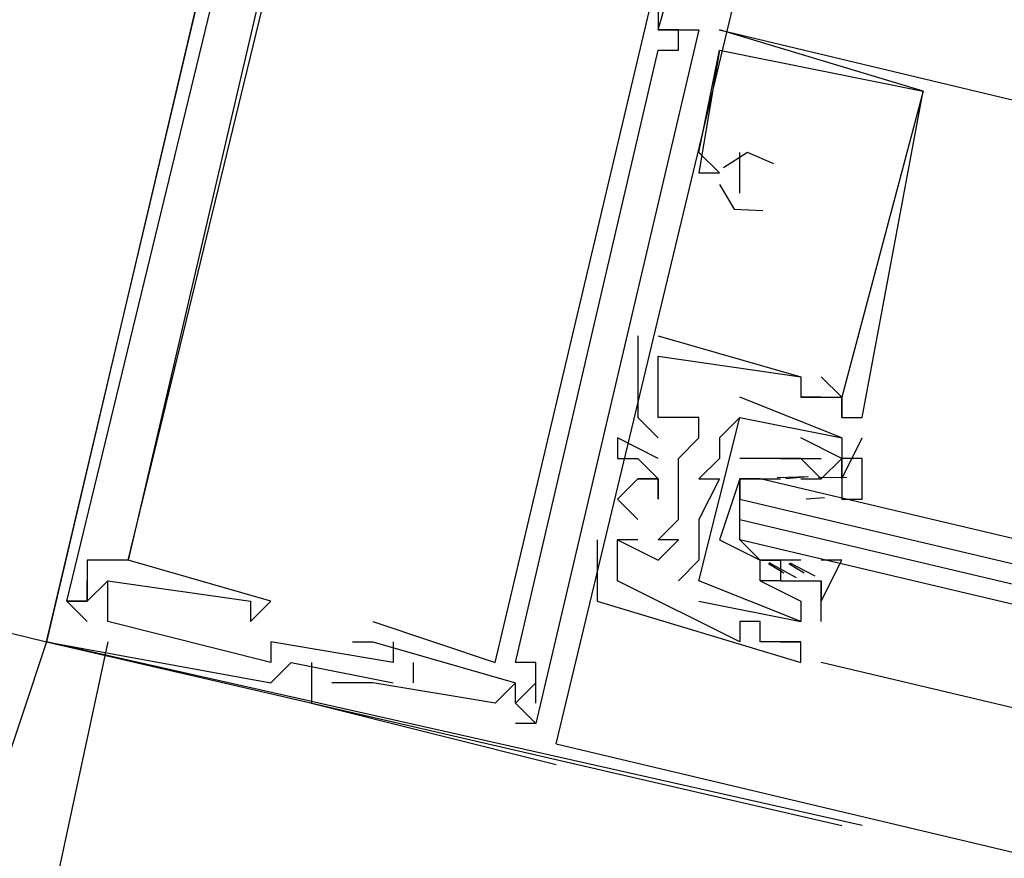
# Model space of a CAD drawing. Header units: feet. Extents: x -79 to 198, y -22 to 181.
# Tile 191 of 256: x 77.369 to 78.013, y 153.943 to 154.491. Entities that reach past the tile are written whole.
import ezdxf

# ---------------------------------------------------------------- set-up
doc = ezdxf.new("R2010")
doc.units = ezdxf.units.FT
doc.layers.add('A-LINEA', color=7, linetype='CONTINUOUS')

msp = doc.modelspace()

# ---------------------------------------------------------------- linework, layer by layer
at = {"layer": 'A-LINEA'}
for p, q in [((77.7867, 154.4844), (77.7867, 154.4844)), ((77.7867, 154.4844), (77.7867, 154.4844)), ((77.7867, 154.4844), (77.7867, 154.4844)), ((77.7867, 154.4844), (77.7867, 154.4844)), ((77.7867, 154.4844), (77.7867, 154.4844)), ((77.7867, 154.4844), (77.7867, 154.4844)), ((77.8, 154.4844), (77.8, 154.4844)), ((77.8, 154.4844), (77.8, 154.4844)), ((77.8, 154.4844), (77.8, 154.4844)), ((77.8, 154.4844), (77.8, 154.4844)), ((77.8, 154.4844), (77.8, 154.4844)), ((77.8, 154.4844), (77.8, 154.4844)), ((77.8133, 154.4844), (77.8133, 154.4844)), ((77.8133, 154.4844), (77.8133, 154.4844)), ((77.8133, 154.4844), (77.8133, 154.4844)), ((77.96, 154.4444), (77.8267, 154.4844)), ((77.8267, 154.4844), (77.8267, 154.4844)), ((77.96, 154.4444), (77.8267, 154.4844)), ((77.8267, 154.4844), (77.8267, 154.4844)), ((77.96, 154.4444), (77.8267, 154.4844)), ((77.8267, 154.4844), (77.8267, 154.4844)), ((77.7867, 154.4711), (77.7867, 154.4711)), ((77.7867, 154.4711), (77.7867, 154.4711)), ((77.7867, 154.4711), (77.7867, 154.4711)), ((77.8, 154.4711), (77.8, 154.4711)), ((77.8, 154.4711), (77.8, 154.4711)), ((77.8, 154.4711), (77.8, 154.4711)), ((77.8267, 154.4711), (77.8267, 154.4711)), ((77.8267, 154.4711), (77.8267, 154.4711)), ((77.8267, 154.4711), (77.8267, 154.4711)), ((77.8267, 154.4711), (77.8267, 154.4711)), ((77.8267, 154.4711), (77.8267, 154.4711)), ((77.8267, 154.4711), (77.8267, 154.4711)), ((77.96, 154.4444), (77.96, 154.4444)), ((77.96, 154.4444), (77.96, 154.4444)), ((77.96, 154.4444), (77.96, 154.4444)), ((77.96, 154.4444), (77.96, 154.4444)), ((77.96, 154.4444), (77.96, 154.4444)), ((77.96, 154.4444), (77.96, 154.4444)), ((77.8133, 154.4044), (77.8133, 154.4044)), ((77.8133, 154.4044), (77.8133, 154.4044)), ((77.8133, 154.4044), (77.8133, 154.4044)), ((77.84, 154.4044), (77.84, 154.4044)), ((77.84, 154.4044), (77.84, 154.4044)), ((77.84, 154.4044), (77.84, 154.4044)), ((77.8133, 154.3911), (77.8133, 154.3911)), ((77.8133, 154.3911), (77.8133, 154.3911)), ((77.8133, 154.3911), (77.8133, 154.3911)), ((77.8267, 154.3911), (77.8267, 154.3911)), ((77.8267, 154.3911), (77.8267, 154.3911)), ((77.8267, 154.3911), (77.8267, 154.3911)), ((77.8267, 154.3911), (77.8267, 154.3911)), ((77.8267, 154.3911), (77.8267, 154.3911)), ((77.8267, 154.3911), (77.8267, 154.3911)), ((77.84, 154.3911), (77.84, 154.3911)), ((77.84, 154.3911), (77.84, 154.3911)), ((77.84, 154.3911), (77.84, 154.3911)), ((77.84, 154.3778), (77.84, 154.3778)), ((77.84, 154.3778), (77.84, 154.3778)), ((77.84, 154.3778), (77.84, 154.3778)), ((77.7733, 154.2844), (77.7733, 154.2844)), ((77.7733, 154.2844), (77.7733, 154.2844)), ((77.7733, 154.2844), (77.7733, 154.2844)), ((77.7867, 154.2844), (77.7867, 154.2844)), ((77.7867, 154.2844), (77.7867, 154.2844)), ((77.7867, 154.2844), (77.7867, 154.2844)), ((77.7867, 154.2711), (77.7867, 154.2711)), ((77.7867, 154.2711), (77.7867, 154.2711)), ((77.7867, 154.2711), (77.7867, 154.2711)), ((77.7867, 154.2711), (77.7867, 154.2711)), ((77.7867, 154.2711), (77.7867, 154.2711)), ((77.7867, 154.2711), (77.7867, 154.2711)), ((77.88, 154.2578), (77.88, 154.2578)), ((77.88, 154.2578), (77.88, 154.2578)), ((77.88, 154.2578), (77.88, 154.2578)), ((77.88, 154.2578), (77.88, 154.2578)), ((77.88, 154.2578), (77.88, 154.2578)), ((77.88, 154.2578), (77.88, 154.2578)), ((77.8933, 154.2578), (77.8933, 154.2578)), ((77.8933, 154.2578), (77.8933, 154.2578)), ((77.8933, 154.2578), (77.8933, 154.2578)), ((77.9067, 154.2178), (77.84, 154.2444)), ((77.84, 154.2444), (77.84, 154.2444)), ((77.9067, 154.2178), (77.84, 154.2444)), ((77.84, 154.2444), (77.84, 154.2444)), ((77.88, 154.2444), (77.88, 154.2444)), ((77.88, 154.2444), (77.88, 154.2444)), ((77.88, 154.2444), (77.88, 154.2444)), ((77.88, 154.2444), (77.88, 154.2444)), ((77.88, 154.2444), (77.88, 154.2444)), ((77.88, 154.2444), (77.88, 154.2444)), ((77.8933, 154.2444), (77.8933, 154.2444)), ((77.8933, 154.2444), (77.8933, 154.2444)), ((77.8933, 154.2444), (77.8933, 154.2444)), ((77.9067, 154.2444), (77.9067, 154.2444)), ((77.9067, 154.2444), (77.9067, 154.2444)), ((77.9067, 154.2444), (77.9067, 154.2444)), ((77.9067, 154.2444), (77.9067, 154.2444)), ((77.9067, 154.2444), (77.9067, 154.2444)), ((77.9067, 154.2444), (77.9067, 154.2444)), ((77.9067, 154.2444), (77.9067, 154.2444)), ((77.9067, 154.2444), (77.9067, 154.2444)), ((77.9067, 154.2444), (77.9067, 154.2444)), ((77.7733, 154.2311), (77.7733, 154.2311)), ((77.7733, 154.2311), (77.7733, 154.2311)), ((77.7733, 154.2311), (77.7733, 154.2311)), ((77.7867, 154.2311), (77.7867, 154.2311)), ((77.7867, 154.2311), (77.7867, 154.2311)), ((77.7867, 154.2311), (77.7867, 154.2311)), ((77.8133, 154.2311), (77.8133, 154.2311)), ((77.8133, 154.2311), (77.8133, 154.2311)), ((77.8133, 154.2311), (77.8133, 154.2311)), ((77.84, 154.2311), (77.84, 154.2311)), ((77.84, 154.2311), (77.84, 154.2311)), ((77.84, 154.2311), (77.84, 154.2311)), ((77.84, 154.2311), (77.84, 154.2311)), ((77.9067, 154.2311), (77.9067, 154.2311)), ((77.9067, 154.2311), (77.9067, 154.2311)), ((77.9067, 154.2311), (77.9067, 154.2311)), ((77.9067, 154.2311), (77.9067, 154.2311)), ((77.9067, 154.2311), (77.9067, 154.2311)), ((77.9067, 154.2311), (77.9067, 154.2311)), ((77.92, 154.2311), (77.92, 154.2311)), ((77.92, 154.2311), (77.92, 154.2311)), ((77.92, 154.2311), (77.92, 154.2311)), ((77.76, 154.2178), (77.76, 154.2178)), ((77.76, 154.2178), (77.76, 154.2178)), ((77.76, 154.2178), (77.76, 154.2178)), ((77.7867, 154.2178), (77.7867, 154.2178)), ((77.7867, 154.2178), (77.7867, 154.2178)), ((77.7867, 154.2178), (77.7867, 154.2178)), ((77.8133, 154.2178), (77.8133, 154.2178)), ((77.8133, 154.2178), (77.8133, 154.2178)), ((77.8133, 154.2178), (77.8133, 154.2178)), ((77.8267, 154.2178), (77.8267, 154.2178)), ((77.8267, 154.2178), (77.8267, 154.2178)), ((77.88, 154.2178), (77.88, 154.2178)), ((77.88, 154.2178), (77.88, 154.2178)), ((77.9067, 154.1911), (77.92, 154.2178)), ((77.9067, 154.2178), (77.9067, 154.2178)), ((77.9067, 154.2178), (77.9067, 154.2178)), ((77.9067, 154.1911), (77.92, 154.2178)), ((77.9067, 154.2178), (77.9067, 154.2178)), ((77.9067, 154.2178), (77.9067, 154.2178)), ((77.92, 154.2178), (77.92, 154.2178)), ((77.92, 154.2178), (77.92, 154.2178)), ((77.76, 154.2044), (77.76, 154.2044)), ((77.76, 154.2044), (77.76, 154.2044)), ((77.76, 154.2044), (77.76, 154.2044)), ((77.7733, 154.2044), (77.7733, 154.2044)), ((77.7733, 154.2044), (77.7733, 154.2044)), ((77.7733, 154.2044), (77.7733, 154.2044)), ((77.7867, 154.2044), (77.7867, 154.2044)), ((77.7867, 154.2044), (77.7867, 154.2044)), ((77.7867, 154.2044), (77.7867, 154.2044)), ((77.8, 154.2044), (77.8, 154.2044)), ((77.8, 154.2044), (77.8, 154.2044)), ((77.8, 154.2044), (77.8, 154.2044)), ((77.8267, 154.2044), (77.8267, 154.2044)), ((77.8267, 154.2044), (77.8267, 154.2044)), ((77.8667, 154.2044), (77.8667, 154.2044)), ((77.8667, 154.2044), (77.8667, 154.2044)), ((77.88, 154.2044), (77.88, 154.2044)), ((77.88, 154.2044), (77.88, 154.2044)), ((77.88, 154.2044), (77.88, 154.2044)), ((77.88, 154.2044), (77.88, 154.2044)), ((77.8933, 154.2044), (77.8933, 154.2044)), ((77.8933, 154.2044), (77.8933, 154.2044)), ((77.9067, 154.2044), (77.9067, 154.2044)), ((77.9067, 154.2044), (77.9067, 154.2044)), ((77.7733, 154.1911), (77.7733, 154.1911)), ((77.7733, 154.1911), (77.7733, 154.1911)), ((77.7733, 154.1911), (77.7733, 154.1911)), ((77.7867, 154.1911), (77.7867, 154.1911)), ((77.7867, 154.1911), (77.7867, 154.1911)), ((77.7867, 154.1911), (77.7867, 154.1911)), ((77.8, 154.1911), (77.8, 154.1911)), ((77.8, 154.1911), (77.8, 154.1911)), ((77.8, 154.1911), (77.8, 154.1911)), ((77.8133, 154.1911), (77.8133, 154.1911)), ((77.8133, 154.1911), (77.8133, 154.1911)), ((77.8267, 154.1911), (77.8267, 154.1911)), ((77.84, 154.1911), (77.8267, 154.1511)), ((77.8267, 154.1911), (77.8267, 154.1911)), ((77.8644, 154.192), (77.8848, 154.1925)), ((77.8667, 154.1911), (77.8667, 154.1911)), ((77.8702, 154.1913), (77.8821, 154.1923)), ((77.88, 154.1911), (77.8933, 154.1911)), ((77.88, 154.1911), (77.88, 154.1911)), ((77.8915, 154.1919), (77.9098, 154.1922)), ((77.8933, 154.1911), (77.8933, 154.1911)), ((77.8933, 154.1911), (77.8933, 154.1911)), ((77.9067, 154.1911), (77.9067, 154.1911)), ((77.9067, 154.1911), (77.9067, 154.1911)), ((77.76, 154.1778), (77.76, 154.1778)), ((77.76, 154.1778), (77.76, 154.1778)), ((77.76, 154.1778), (77.76, 154.1778)), ((77.8, 154.1778), (77.8, 154.1778)), ((77.8, 154.1778), (77.8, 154.1778)), ((77.8, 154.1778), (77.8, 154.1778)), ((77.84, 154.1644), (77.84, 154.1778)), ((77.8835, 154.1779), (77.8954, 154.1789)), ((77.7733, 154.1644), (77.7733, 154.1644)), ((77.7733, 154.1644), (77.7733, 154.1644)), ((77.7733, 154.1644), (77.7733, 154.1644)), ((77.8, 154.1644), (77.8, 154.1644)), ((77.8, 154.1644), (77.8, 154.1644)), ((77.8, 154.1644), (77.8, 154.1644)), ((77.8133, 154.1644), (77.8133, 154.1644)), ((77.8133, 154.1644), (77.8133, 154.1644)), ((77.7467, 154.1511), (77.7467, 154.1511)), ((77.7467, 154.1511), (77.7467, 154.1511)), ((77.7467, 154.1511), (77.7467, 154.1511)), ((77.76, 154.1511), (77.76, 154.1511)), ((77.76, 154.1511), (77.76, 154.1511)), ((77.76, 154.1511), (77.76, 154.1511)), ((77.76, 154.1511), (77.76, 154.1511)), ((77.76, 154.1511), (77.76, 154.1511)), ((77.76, 154.1511), (77.76, 154.1511)), ((77.7733, 154.1511), (77.7733, 154.1511)), ((77.7733, 154.1511), (77.7733, 154.1511)), ((77.7733, 154.1511), (77.7733, 154.1511)), ((77.7867, 154.1511), (77.7867, 154.1511)), ((77.7867, 154.1511), (77.7867, 154.1511)), ((77.7867, 154.1511), (77.7867, 154.1511)), ((77.8, 154.1511), (77.8, 154.1511)), ((77.8, 154.1511), (77.8, 154.1511)), ((77.8, 154.1511), (77.8, 154.1511)), ((77.84, 154.1511), (77.84, 154.1511)), ((77.8533, 154.1511), (77.8533, 154.1511)), ((77.4133, 154.1378), (77.4133, 154.1378)), ((77.4133, 154.1378), (77.4133, 154.1378)), ((77.4133, 154.1378), (77.4133, 154.1378)), ((77.44, 154.1378), (77.44, 154.1378)), ((77.44, 154.1378), (77.44, 154.1378)), ((77.44, 154.1378), (77.44, 154.1378)), ((77.44, 154.1378), (77.44, 154.1378)), ((77.44, 154.1378), (77.44, 154.1378)), ((77.44, 154.1378), (77.44, 154.1378)), ((77.76, 154.1378), (77.76, 154.1378)), ((77.76, 154.1378), (77.76, 154.1378)), ((77.76, 154.1378), (77.76, 154.1378)), ((77.7867, 154.1378), (77.7867, 154.1378)), ((77.7867, 154.1378), (77.7867, 154.1378)), ((77.7867, 154.1378), (77.7867, 154.1378)), ((77.8133, 154.1378), (77.8133, 154.1378)), ((77.8133, 154.1378), (77.8133, 154.1378)), ((77.8533, 154.1378), (77.8533, 154.1378)), ((77.8533, 154.1378), (77.8533, 154.1378)), ((77.8667, 154.1378), (77.8667, 154.1378)), ((77.88, 154.1378), (77.8667, 154.1378)), ((77.88, 154.1378), (77.88, 154.1378)), ((77.88, 154.1378), (77.88, 154.1378)), ((77.8689, 154.1293), (77.8587, 154.1355)), ((77.8772, 154.1264), (77.8592, 154.1361)), ((77.8822, 154.1293), (77.8721, 154.1355)), ((77.8893, 154.1275), (77.873, 154.1359)), ((77.4133, 154.1244), (77.4133, 154.1244)), ((77.4133, 154.1244), (77.4133, 154.1244)), ((77.4133, 154.1244), (77.4133, 154.1244)), ((77.4267, 154.1244), (77.4267, 154.1244)), ((77.4267, 154.1244), (77.4267, 154.1244)), ((77.4267, 154.1244), (77.4267, 154.1244)), ((77.4267, 154.1244), (77.4267, 154.1244)), ((77.4267, 154.1244), (77.4267, 154.1244)), ((77.4267, 154.1244), (77.4267, 154.1244)), ((77.76, 154.1244), (77.76, 154.1244)), ((77.76, 154.1244), (77.76, 154.1244)), ((77.76, 154.1244), (77.76, 154.1244)), ((77.8, 154.1244), (77.8, 154.1244)), ((77.8, 154.1244), (77.8, 154.1244)), ((77.8133, 154.1244), (77.8133, 154.1244)), ((77.8133, 154.1244), (77.8133, 154.1244)), ((77.8533, 154.1244), (77.8533, 154.1244)), ((77.8533, 154.1244), (77.8533, 154.1244)), ((77.8533, 154.1244), (77.8533, 154.1244)), ((77.8533, 154.1244), (77.8533, 154.1244)), ((77.8667, 154.1244), (77.8667, 154.1244)), ((77.8667, 154.1244), (77.8667, 154.1244)), ((77.8933, 154.0978), (77.8933, 154.1244)), ((77.8933, 154.1244), (77.8933, 154.1244)), ((77.8933, 154.0978), (77.8933, 154.1244)), ((77.8933, 154.1244), (77.8933, 154.1244)), ((77.4, 154.1111), (77.4, 154.1111)), ((77.4, 154.1111), (77.4, 154.1111)), ((77.4, 154.1111), (77.4, 154.1111)), ((77.4, 154.1111), (77.4, 154.1111)), ((77.4, 154.1111), (77.4, 154.1111)), ((77.4, 154.1111), (77.4, 154.1111)), ((77.4133, 154.1111), (77.4133, 154.1111)), ((77.4133, 154.1111), (77.4133, 154.1111)), ((77.4133, 154.1111), (77.4133, 154.1111)), ((77.4133, 154.1111), (77.4133, 154.1111)), ((77.4133, 154.1111), (77.4133, 154.1111)), ((77.4133, 154.1111), (77.4133, 154.1111)), ((77.4133, 154.1111), (77.4133, 154.1111)), ((77.4133, 154.1111), (77.4133, 154.1111)), ((77.4133, 154.1111), (77.4133, 154.1111)), ((77.52, 154.1111), (77.52, 154.1111)), ((77.52, 154.1111), (77.52, 154.1111)), ((77.52, 154.1111), (77.52, 154.1111)), ((77.5333, 154.1111), (77.5333, 154.1111)), ((77.5333, 154.1111), (77.5333, 154.1111)), ((77.5333, 154.1111), (77.5333, 154.1111)), ((77.7467, 154.1111), (77.7467, 154.1111)), ((77.7467, 154.1111), (77.7467, 154.1111)), ((77.7467, 154.1111), (77.7467, 154.1111)), ((77.8133, 154.1111), (77.88, 154.0978)), ((77.8133, 154.1111), (77.8133, 154.1111)), ((77.8133, 154.1111), (77.88, 154.0978)), ((77.8133, 154.1111), (77.8133, 154.1111)), ((77.88, 154.1111), (77.88, 154.1111)), ((77.88, 154.1111), (77.88, 154.1111)), ((77.4133, 154.0978), (77.4133, 154.0978)), ((77.4133, 154.0978), (77.4133, 154.0978)), ((77.4133, 154.0978), (77.4133, 154.0978)), ((77.4267, 154.0978), (77.4267, 154.0978)), ((77.4267, 154.0978), (77.4267, 154.0978)), ((77.4267, 154.0978), (77.4267, 154.0978)), ((77.52, 154.0978), (77.52, 154.0978)), ((77.52, 154.0978), (77.52, 154.0978)), ((77.52, 154.0978), (77.52, 154.0978)), ((77.6, 154.0978), (77.6, 154.0978)), ((77.6, 154.0978), (77.6, 154.0978)), ((77.6, 154.0978), (77.6, 154.0978)), ((77.84, 154.0978), (77.84, 154.0978)), ((77.84, 154.0978), (77.84, 154.0978)), ((77.84, 154.0978), (77.84, 154.0978)), ((77.8533, 154.0978), (77.8533, 154.0978)), ((77.8533, 154.0978), (77.8533, 154.0978)), ((77.8533, 154.0978), (77.8533, 154.0978)), ((77.88, 154.0978), (77.88, 154.0978)), ((77.88, 154.0978), (77.88, 154.0978)), ((77.88, 154.0978), (77.88, 154.0978)), ((77.88, 154.0978), (77.88, 154.0978)), ((77.8933, 154.0978), (77.8933, 154.0978)), ((77.8933, 154.0978), (77.8933, 154.0978)), ((77.3867, 154.0844), (77.3467, 153.9644)), ((77.4267, 154.0844), (77.3867, 153.8978)), ((77.92, 153.9644), (77.3867, 154.0844)), ((77.3867, 154.0844), (77.9067, 153.9644)), ((77.3867, 154.0844), (77.3867, 154.0844)), ((77.3867, 154.0844), (77.3867, 154.0844)), ((77.3867, 154.0844), (77.3867, 154.0844)), ((77.5333, 154.0844), (77.5333, 154.0844)), ((77.5333, 154.0844), (77.5333, 154.0844)), ((77.5333, 154.0844), (77.5333, 154.0844)), ((77.5333, 154.0844), (77.5333, 154.0844)), ((77.5333, 154.0844), (77.5333, 154.0844)), ((77.5333, 154.0844), (77.5333, 154.0844)), ((77.5867, 154.0844), (77.5867, 154.0844)), ((77.5867, 154.0844), (77.5867, 154.0844)), ((77.5867, 154.0844), (77.5867, 154.0844)), ((77.6, 154.0844), (77.6, 154.0844)), ((77.6, 154.0844), (77.6, 154.0844)), ((77.6, 154.0844), (77.6, 154.0844)), ((77.6133, 154.0844), (77.6133, 154.0844)), ((77.6133, 154.0844), (77.6133, 154.0844)), ((77.6133, 154.0844), (77.6133, 154.0844)), ((77.6267, 154.0844), (77.6267, 154.0844)), ((77.6267, 154.0844), (77.6267, 154.0844)), ((77.6267, 154.0844), (77.6267, 154.0844)), ((77.6267, 154.0844), (77.6267, 154.0844)), ((77.6267, 154.0844), (77.6267, 154.0844)), ((77.6267, 154.0844), (77.6267, 154.0844)), ((77.84, 154.0844), (77.84, 154.0844)), ((77.84, 154.0844), (77.84, 154.0844)), ((77.84, 154.0844), (77.84, 154.0844)), ((77.8533, 154.0844), (77.8533, 154.0844)), ((77.8533, 154.0844), (77.8533, 154.0844)), ((77.8533, 154.0844), (77.8533, 154.0844)), ((77.8667, 154.0844), (77.8667, 154.0844)), ((77.8667, 154.0844), (77.8667, 154.0844)), ((77.8667, 154.0844), (77.8667, 154.0844)), ((77.8667, 154.0844), (77.8667, 154.0844)), ((77.8667, 154.0844), (77.8667, 154.0844)), ((77.8667, 154.0844), (77.8667, 154.0844)), ((77.88, 154.0844), (77.88, 154.0844)), ((77.88, 154.0844), (77.88, 154.0844)), ((77.88, 154.0844), (77.88, 154.0844)), ((77.88, 154.0844), (77.88, 154.0844)), ((77.88, 154.0844), (77.88, 154.0844)), ((77.88, 154.0844), (77.88, 154.0844)), ((77.5333, 154.0711), (77.5333, 154.0711)), ((77.5333, 154.0711), (77.5333, 154.0711)), ((77.5333, 154.0711), (77.5333, 154.0711)), ((77.5467, 154.0711), (77.5467, 154.0711)), ((77.5467, 154.0711), (77.5467, 154.0711)), ((77.5467, 154.0711), (77.5467, 154.0711)), ((77.56, 154.0711), (77.56, 154.0711)), ((77.56, 154.0711), (77.56, 154.0711)), ((77.56, 154.0711), (77.56, 154.0711)), ((77.5733, 154.0711), (77.5733, 154.0711)), ((77.5733, 154.0711), (77.5733, 154.0711)), ((77.5733, 154.0711), (77.5733, 154.0711)), ((77.5733, 154.0711), (77.5733, 154.0711)), ((77.5733, 154.0711), (77.5733, 154.0711)), ((77.5733, 154.0711), (77.5733, 154.0711)), ((77.6133, 154.0711), (77.6133, 154.0711)), ((77.6133, 154.0711), (77.6133, 154.0711)), ((77.6133, 154.0711), (77.6133, 154.0711)), ((77.6267, 154.0578), (77.6267, 154.0711)), ((77.6267, 154.0711), (77.6267, 154.0711)), ((77.6267, 154.0578), (77.6267, 154.0711)), ((77.6267, 154.0711), (77.6267, 154.0711)), ((77.6267, 154.0578), (77.6267, 154.0711)), ((77.6267, 154.0711), (77.6267, 154.0711)), ((77.68, 154.0711), (77.68, 154.0711)), ((77.68, 154.0711), (77.68, 154.0711)), ((77.68, 154.0711), (77.68, 154.0711)), ((77.6933, 154.0711), (77.6933, 154.0711)), ((77.6933, 154.0711), (77.6933, 154.0711)), ((77.6933, 154.0711), (77.6933, 154.0711)), ((77.7067, 154.0711), (77.7067, 154.0711)), ((77.7067, 154.0711), (77.7067, 154.0711)), ((77.7067, 154.0711), (77.7067, 154.0711)), ((77.88, 154.0711), (77.88, 154.0711)), ((77.88, 154.0711), (77.88, 154.0711)), ((77.88, 154.0711), (77.88, 154.0711)), ((79.52, 153.6844), (77.8933, 154.0711)), ((77.5333, 154.0578), (77.5333, 154.0578)), ((77.5333, 154.0578), (77.5333, 154.0578)), ((77.5333, 154.0578), (77.5333, 154.0578)), ((77.5733, 154.0578), (77.5733, 154.0578)), ((77.5733, 154.0578), (77.5733, 154.0578)), ((77.5733, 154.0578), (77.5733, 154.0578)), ((77.6, 154.0578), (77.6, 154.0578)), ((77.6, 154.0578), (77.6, 154.0578)), ((77.6, 154.0578), (77.6, 154.0578)), ((77.6133, 154.0578), (77.6133, 154.0578)), ((77.6133, 154.0578), (77.6133, 154.0578)), ((77.6133, 154.0578), (77.6133, 154.0578)), ((77.6267, 154.0578), (77.6267, 154.0578)), ((77.6267, 154.0578), (77.6267, 154.0578)), ((77.6267, 154.0578), (77.6267, 154.0578)), ((77.6933, 154.0578), (77.6933, 154.0578)), ((77.6933, 154.0578), (77.6933, 154.0578)), ((77.6933, 154.0578), (77.6933, 154.0578)), ((77.6933, 154.0578), (77.6933, 154.0578)), ((77.6933, 154.0578), (77.6933, 154.0578)), ((77.6933, 154.0578), (77.6933, 154.0578)), ((77.7067, 154.0578), (77.7067, 154.0578)), ((77.7067, 154.0578), (77.7067, 154.0578)), ((77.7067, 154.0578), (77.7067, 154.0578)), ((77.56, 154.0444), (77.56, 154.0444)), ((77.56, 154.0444), (77.56, 154.0444)), ((77.56, 154.0444), (77.56, 154.0444)), ((77.68, 154.0444), (77.68, 154.0444)), ((77.68, 154.0444), (77.68, 154.0444)), ((77.68, 154.0444), (77.68, 154.0444)), ((77.6933, 154.0444), (77.6933, 154.0444)), ((77.6933, 154.0444), (77.6933, 154.0444)), ((77.6933, 154.0444), (77.6933, 154.0444)), ((77.6933, 154.0444), (77.6933, 154.0444)), ((77.6933, 154.0444), (77.6933, 154.0444)), ((77.6933, 154.0444), (77.6933, 154.0444)), ((77.7067, 154.0444), (77.7067, 154.0444)), ((77.7067, 154.0444), (77.7067, 154.0444)), ((77.7067, 154.0444), (77.7067, 154.0444)), ((77.7067, 154.0311), (77.6933, 154.0311)), ((77.6933, 154.0311), (77.6933, 154.0311)), ((77.7067, 154.0311), (77.6933, 154.0311)), ((77.6933, 154.0311), (77.6933, 154.0311)), ((77.7067, 154.0311), (77.6933, 154.0311)), ((77.6933, 154.0311), (77.6933, 154.0311)), ((77.7067, 154.0311), (77.7067, 154.0311)), ((77.7067, 154.0311), (77.7067, 154.0311)), ((77.7067, 154.0311), (77.7067, 154.0311)), ((77.72, 154.0178), (77.72, 154.0178)), ((77.72, 154.0178), (77.72, 154.0178)), ((77.72, 154.0178), (86.3733, 151.9644)), ((77.72, 154.0178), (77.72, 154.0178)), ((77.72, 154.0044), (77.72, 154.0044)), ((77.72, 154.0044), (77.72, 154.0044)), ((77.72, 154.0044), (77.72, 154.0044))]:
    msp.add_line(p, q, dxfattribs=at)
for points in [[(76.7333, 154.2444), (77.3867, 154.0844), (78.3733, 158.2578)], [(77.5467, 154.7511), (77.5467, 154.7644), (77.3867, 154.0844), (77.5333, 154.0578), (77.5467, 154.0711), (77.6133, 154.0578)], [(77.5467, 154.7511), (77.5467, 154.7644), (77.3867, 154.0844), (77.5333, 154.0578), (77.5467, 154.0711), (77.6133, 154.0578)], [(77.5467, 154.7511), (77.5467, 154.7644), (77.3867, 154.0844), (77.5333, 154.0578), (77.5467, 154.0711), (77.6133, 154.0578)], [(77.72, 154.0178), (77.88, 154.6844), (77.8667, 154.6978)], [(77.72, 154.0178), (77.88, 154.6844), (77.8667, 154.6978)], [(77.72, 154.0178), (77.88, 154.6844), (77.8667, 154.6978)], [(77.56, 154.6311), (77.5333, 154.5378), (77.52, 154.5511), (77.5067, 154.5378), (77.5333, 154.5378), (77.44, 154.1378), (77.4133, 154.1378), (77.4133, 154.1111), (77.4, 154.1111), (77.4133, 154.1111), (77.4133, 154.1244)], [(77.56, 154.6311), (77.5333, 154.5378), (77.52, 154.5511), (77.5067, 154.5378), (77.5333, 154.5378), (77.44, 154.1378), (77.4133, 154.1378), (77.4133, 154.1111), (77.4, 154.1111), (77.4133, 154.1111), (77.4133, 154.1244)], [(77.56, 154.6311), (77.5333, 154.5378), (77.52, 154.5511), (77.5067, 154.5378), (77.5333, 154.5378), (77.44, 154.1378), (77.4133, 154.1378), (77.4133, 154.1111), (77.4, 154.1111), (77.4133, 154.1111), (77.4133, 154.1244)], [(77.4267, 154.1244), (77.52, 154.1111), (77.52, 154.0978), (77.5333, 154.1111), (77.44, 154.1378), (77.56, 154.6311), (77.6533, 154.6044), (77.6533, 154.6044)], [(77.4267, 154.1244), (77.52, 154.1111), (77.52, 154.0978), (77.5333, 154.1111), (77.44, 154.1378), (77.56, 154.6311), (77.6533, 154.6044), (77.6533, 154.6044)], [(77.4267, 154.1244), (77.52, 154.1111), (77.52, 154.0978), (77.5333, 154.1111), (77.44, 154.1378), (77.56, 154.6311), (77.6533, 154.6044), (77.6533, 154.6044)], [(77.7067, 154.6311), (77.7867, 154.6044), (77.7867, 154.5911), (77.84, 154.5778), (77.8133, 154.4978), (77.7867, 154.4978), (77.7867, 154.4844), (77.8, 154.4844), (77.8133, 154.4844), (77.7067, 154.0311)], [(77.7067, 154.6311), (77.7867, 154.6044), (77.7867, 154.5911), (77.84, 154.5778), (77.8133, 154.4978), (77.7867, 154.4978), (77.7867, 154.4844), (77.8, 154.4844), (77.8133, 154.4844), (77.7067, 154.0311)], [(77.7067, 154.6311), (77.7867, 154.6044), (77.7867, 154.5911), (77.84, 154.5778), (77.8133, 154.4978), (77.7867, 154.4978), (77.7867, 154.4844), (77.8, 154.4844), (77.8133, 154.4844), (77.7067, 154.0311)], [(77.6, 154.0978), (77.68, 154.0711), (77.8, 154.5778), (77.7067, 154.5911), (77.7067, 154.5911)], [(77.6, 154.0978), (77.68, 154.0711), (77.8, 154.5778), (77.7067, 154.5911), (77.7067, 154.5911)], [(77.6, 154.0978), (77.68, 154.0711), (77.8, 154.5778), (77.7067, 154.5911), (77.7067, 154.5911)], [(77.7067, 154.0444), (77.7067, 154.0711), (77.6933, 154.0711), (77.7867, 154.4711), (77.8, 154.4711), (77.8, 154.4844), (77.7867, 154.4844), (77.8133, 154.5778)], [(77.7067, 154.0444), (77.7067, 154.0711), (77.6933, 154.0711), (77.7867, 154.4711), (77.8, 154.4711), (77.8, 154.4844), (77.7867, 154.4844), (77.8133, 154.5778)], [(77.7067, 154.0444), (77.7067, 154.0711), (77.6933, 154.0711), (77.7867, 154.4711), (77.8, 154.4711), (77.8, 154.4844), (77.7867, 154.4844), (77.8133, 154.5778)], [(77.4133, 154.0978), (77.4, 154.1111), (77.5067, 154.5511), (77.52, 154.5511), (77.5333, 154.5378)], [(77.4133, 154.0978), (77.4, 154.1111), (77.5067, 154.5511), (77.52, 154.5511), (77.5333, 154.5378)], [(77.4133, 154.0978), (77.4, 154.1111), (77.5067, 154.5511), (77.52, 154.5511), (77.5333, 154.5378)], [(77.8267, 154.4844), (79.6133, 154.0578), (81.96, 153.4978)], [(77.8267, 154.4711), (77.8133, 154.3911), (77.8267, 154.3911)], [(77.8267, 154.3911), (77.8133, 154.4044), (77.8267, 154.4711), (77.96, 154.4444), (77.9067, 154.2444), (77.8933, 154.2578)], [(77.8267, 154.4711), (77.8133, 154.3911), (77.8267, 154.3911)], [(77.8267, 154.3911), (77.8133, 154.4044), (77.8267, 154.4711), (77.96, 154.4444), (77.9067, 154.2444), (77.8933, 154.2578)], [(77.8267, 154.4711), (77.8133, 154.3911), (77.8267, 154.3911)], [(77.8267, 154.3911), (77.8133, 154.4044), (77.8267, 154.4711), (77.96, 154.4444), (77.9067, 154.2444), (77.8933, 154.2578)], [(77.76, 154.1511), (77.7867, 154.1378), (77.8, 154.1511), (77.7867, 154.1511), (77.8, 154.1644), (77.8, 154.1778), (77.8, 154.1911), (77.8, 154.2044), (77.8133, 154.2178), (77.8133, 154.2311), (77.7867, 154.2311), (77.7867, 154.2711), (77.88, 154.2578), (77.88, 154.2444), (77.8933, 154.2444), (77.88, 154.2444), (77.9067, 154.2444), (77.9067, 154.2311), (77.9067, 154.2444), (77.9067, 154.2311), (77.92, 154.2311), (77.96, 154.4444)], [(77.76, 154.1511), (77.7867, 154.1378), (77.8, 154.1511), (77.7867, 154.1511), (77.8, 154.1644), (77.8, 154.1778), (77.8, 154.1911), (77.8, 154.2044), (77.8133, 154.2178), (77.8133, 154.2311), (77.7867, 154.2311), (77.7867, 154.2711), (77.88, 154.2578), (77.88, 154.2444), (77.8933, 154.2444), (77.88, 154.2444), (77.9067, 154.2444), (77.9067, 154.2311), (77.9067, 154.2444), (77.9067, 154.2311), (77.92, 154.2311), (77.96, 154.4444)], [(77.76, 154.1511), (77.7867, 154.1378), (77.8, 154.1511), (77.7867, 154.1511), (77.8, 154.1644), (77.8, 154.1778), (77.8, 154.1911), (77.8, 154.2044), (77.8133, 154.2178), (77.8133, 154.2311), (77.7867, 154.2311), (77.7867, 154.2711), (77.88, 154.2578), (77.88, 154.2444), (77.8933, 154.2444), (77.88, 154.2444), (77.9067, 154.2444), (77.9067, 154.2311), (77.9067, 154.2444), (77.9067, 154.2311), (77.92, 154.2311), (77.96, 154.4444)], [(77.8624, 154.3968), (77.8451, 154.4044), (77.8293, 154.3943)], [(77.8624, 154.3968), (77.8451, 154.4044), (77.8293, 154.3943)], [(77.8624, 154.3968), (77.8451, 154.4044), (77.8293, 154.3943)], [(77.84, 154.3778), (77.84, 154.3911), (77.84, 154.3911), (77.84, 154.4044)], [(77.84, 154.3778), (77.84, 154.3911), (77.84, 154.3911), (77.84, 154.4044)], [(77.84, 154.3778), (77.84, 154.3911), (77.84, 154.3911), (77.84, 154.4044)], [(77.8267, 154.3834), (77.8364, 154.3673), (77.8551, 154.3663)], [(77.8267, 154.3834), (77.8364, 154.3673), (77.8551, 154.3663)], [(77.8267, 154.3834), (77.8364, 154.3673), (77.8551, 154.3663)], [(77.7733, 154.2844), (77.7733, 154.2311), (77.7733, 154.2311), (77.7867, 154.2178), (77.7867, 154.2178)], [(77.7733, 154.2844), (77.7733, 154.2311), (77.7733, 154.2311), (77.7867, 154.2178), (77.7867, 154.2178)], [(77.7733, 154.2844), (77.7733, 154.2311), (77.7733, 154.2311), (77.7867, 154.2178), (77.7867, 154.2178)], [(77.7867, 154.2844), (77.88, 154.2578), (77.88, 154.2578)], [(77.7867, 154.2844), (77.88, 154.2578), (77.88, 154.2578)], [(77.7867, 154.2844), (77.88, 154.2578), (77.88, 154.2578)], [(77.84, 154.2311), (77.8267, 154.2178), (77.8267, 154.2044), (77.8133, 154.1911), (77.8267, 154.1911), (77.8133, 154.1644), (77.8133, 154.1378), (77.8, 154.1244)], [(77.84, 154.2311), (77.8267, 154.2178), (77.8267, 154.2044), (77.8133, 154.1911), (77.8267, 154.1911), (77.8133, 154.1644), (77.8133, 154.1378), (77.8, 154.1244)], [(77.8133, 154.1244), (77.84, 154.2311), (77.9067, 154.2178), (77.9067, 154.2044), (77.88, 154.2178)], [(77.8133, 154.1244), (77.84, 154.2311), (77.9067, 154.2178), (77.9067, 154.2044), (77.88, 154.2178)], [(77.7867, 154.2044), (77.76, 154.2178), (77.76, 154.2044), (77.7733, 154.2044), (77.7867, 154.1911), (77.7867, 154.1911)], [(77.7867, 154.2044), (77.76, 154.2178), (77.76, 154.2044), (77.7733, 154.2044), (77.7867, 154.1911), (77.7867, 154.1911)], [(77.7867, 154.2044), (77.76, 154.2178), (77.76, 154.2044), (77.7733, 154.2044), (77.7867, 154.1911), (77.7867, 154.1911)], [(77.9067, 154.1911), (77.9067, 154.1778), (77.92, 154.1778), (77.92, 154.2044), (77.9067, 154.2044), (77.9067, 154.1911), (77.9067, 154.2044), (77.8933, 154.1911), (77.88, 154.2044), (77.8667, 154.2044), (77.84, 154.2044)], [(77.8667, 154.2044), (77.8667, 154.2044), (77.88, 154.2044), (77.8933, 154.2044)], [(77.8667, 154.2044), (77.8667, 154.2044), (77.88, 154.2044), (77.8933, 154.2044)], [(77.7733, 154.1911), (77.76, 154.1778), (77.7733, 154.1644), (77.7733, 154.1644)], [(77.7733, 154.1911), (77.76, 154.1778), (77.7733, 154.1644), (77.7733, 154.1644)], [(77.7733, 154.1911), (77.76, 154.1778), (77.7733, 154.1644), (77.7733, 154.1644)], [(77.7867, 154.1911), (77.7867, 154.1778), (77.7867, 154.1911), (77.7733, 154.1911), (77.7867, 154.1911), (77.7867, 154.1778), (77.7867, 154.1911)], [(77.7867, 154.1911), (77.7867, 154.1778), (77.7867, 154.1911), (77.7733, 154.1911), (77.7867, 154.1911), (77.7867, 154.1778), (77.7867, 154.1911)], [(77.7867, 154.1911), (77.7867, 154.1778), (77.7867, 154.1911), (77.7733, 154.1911), (77.7867, 154.1911), (77.7867, 154.1778), (77.7867, 154.1911)], [(77.8667, 154.1378), (77.8533, 154.1378), (77.84, 154.1511), (77.84, 154.1911), (77.8667, 154.1911)], [(79.5467, 153.7911), (77.8533, 154.1911), (77.84, 154.1911), (77.84, 154.1778), (79.5333, 153.7778)], [(79.5333, 153.7511), (77.84, 154.1511), (77.84, 154.1644), (79.5333, 153.7644)], [(77.7467, 154.1511), (77.7467, 154.1111), (77.7467, 154.1111), (77.88, 154.0711), (77.88, 154.0844), (77.8667, 154.0844), (77.88, 154.0844), (77.8667, 154.0844), (77.8533, 154.0844), (77.8533, 154.0978), (77.84, 154.0978), (77.84, 154.0844), (77.76, 154.1244), (77.76, 154.1511)], [(77.7467, 154.1511), (77.7467, 154.1111), (77.7467, 154.1111), (77.88, 154.0711), (77.88, 154.0844), (77.8667, 154.0844), (77.88, 154.0844), (77.8667, 154.0844), (77.8533, 154.0844), (77.8533, 154.0978), (77.84, 154.0978), (77.84, 154.0844), (77.76, 154.1244), (77.76, 154.1511)], [(77.7467, 154.1511), (77.7467, 154.1111), (77.7467, 154.1111), (77.88, 154.0711), (77.88, 154.0844), (77.8667, 154.0844), (77.88, 154.0844), (77.8667, 154.0844), (77.8533, 154.0844), (77.8533, 154.0978), (77.84, 154.0978), (77.84, 154.0844), (77.76, 154.1244), (77.76, 154.1511)], [(77.7733, 154.1511), (77.76, 154.1511), (77.76, 154.1511)], [(77.7733, 154.1511), (77.76, 154.1511), (77.76, 154.1511)], [(77.7733, 154.1511), (77.76, 154.1511), (77.76, 154.1511)], [(77.8267, 154.1511), (77.8533, 154.1378), (77.8667, 154.1378), (77.8667, 154.1244), (77.88, 154.1244), (77.8933, 154.1244), (77.8933, 154.1111), (77.9067, 154.1378), (77.8933, 154.1378)], [(77.8667, 154.1244), (77.8533, 154.1244), (77.8533, 154.1378)], [(77.8667, 154.1244), (77.8533, 154.1244), (77.8533, 154.1378)], [(77.5333, 154.0711), (77.4267, 154.0978), (77.4267, 154.1244), (77.4133, 154.1111)], [(77.5333, 154.0711), (77.4267, 154.0978), (77.4267, 154.1244), (77.4133, 154.1111)], [(77.5333, 154.0711), (77.4267, 154.0978), (77.4267, 154.1244), (77.4133, 154.1111)], [(77.8533, 154.1244), (77.88, 154.1111), (77.88, 154.0978), (77.8133, 154.1244)], [(77.8533, 154.1244), (77.88, 154.1111), (77.88, 154.0978), (77.8133, 154.1244)], [(77.6133, 154.0844), (77.6133, 154.0711), (77.5333, 154.0844), (77.5333, 154.0711)], [(77.6133, 154.0844), (77.6133, 154.0711), (77.5333, 154.0844), (77.5333, 154.0711)], [(77.6133, 154.0844), (77.6133, 154.0711), (77.5333, 154.0844), (77.5333, 154.0711)], [(77.5867, 154.0844), (77.6, 154.0844), (77.6933, 154.0578)], [(77.5867, 154.0844), (77.6, 154.0844), (77.6933, 154.0578)], [(77.5867, 154.0844), (77.6, 154.0844), (77.6933, 154.0578)], [(77.56, 154.0711), (77.56, 154.0444), (77.72, 154.0044)], [(77.56, 154.0711), (77.56, 154.0444), (77.72, 154.0044)], [(77.56, 154.0711), (77.56, 154.0444), (77.72, 154.0044)], [(77.6933, 154.0444), (77.6933, 154.0578), (77.68, 154.0444), (77.6, 154.0578), (77.5733, 154.0578)], [(77.6933, 154.0444), (77.6933, 154.0578), (77.68, 154.0444), (77.6, 154.0578), (77.5733, 154.0578)], [(77.6933, 154.0444), (77.6933, 154.0578), (77.68, 154.0444), (77.6, 154.0578), (77.5733, 154.0578)], [(77.7067, 154.0578), (77.6933, 154.0444), (77.7067, 154.0311)], [(77.7067, 154.0578), (77.6933, 154.0444), (77.7067, 154.0311)], [(77.7067, 154.0578), (77.6933, 154.0444), (77.7067, 154.0311)]]:
    msp.add_lwpolyline(points, dxfattribs=at)

doc.saveas('drawing.dxf')
